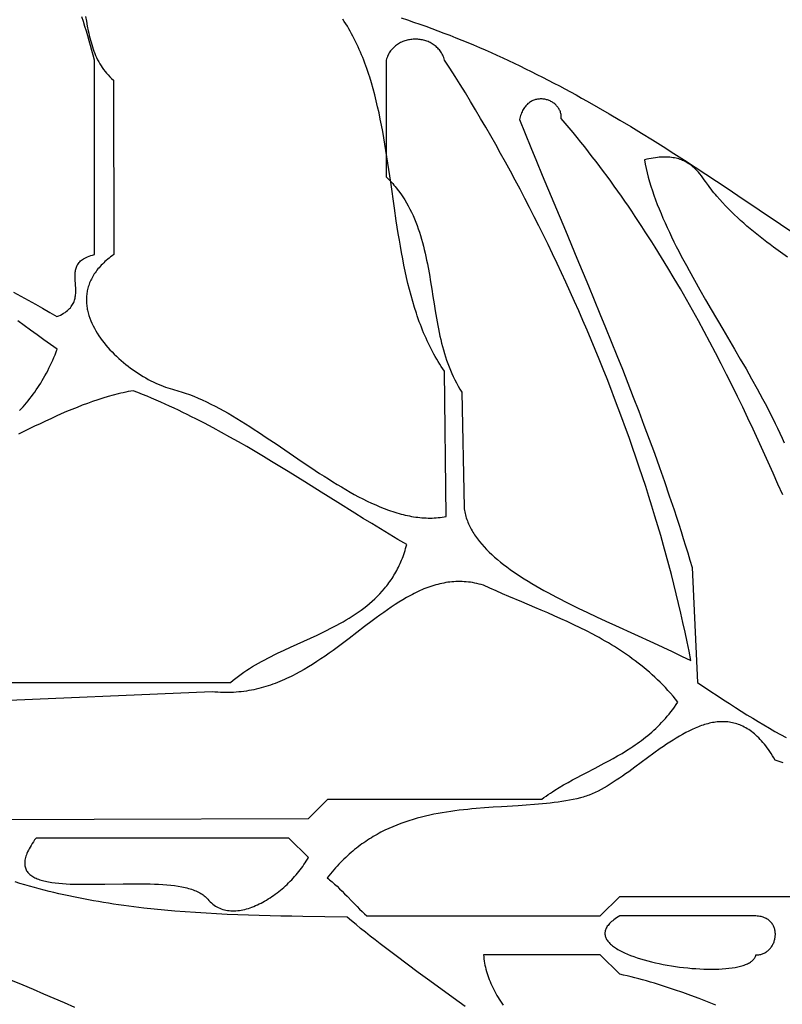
# Model space of a CAD drawing. Extents: x 0 to 600, y 0 to 588.
# Tile 16 of 55: x 210 to 249, y 158 to 209. Entities that reach past the tile are written whole.
import ezdxf

# ---------------------------------------------------------------- set-up
doc = ezdxf.new("R2010")
doc.units = 0

msp = doc.modelspace()

# ---------------------------------------------------------------- linework, layer by layer
for points in [[(209.351, 194.573), (209.724, 194.366), (210.097, 194.157), (210.468, 193.947), (210.839, 193.736), (211.209, 193.524), (211.577, 193.31), (211.672, 193.351), (211.76, 193.392), (211.843, 193.436), (211.92, 193.48), (211.991, 193.526), (212.057, 193.572), (212.117, 193.62), (212.173, 193.669), (212.223, 193.719), (212.269, 193.77), (212.311, 193.822), (212.348, 193.875), (212.382, 193.928), (212.411, 193.983), (212.438, 194.038), (212.46, 194.093), (212.48, 194.15), (212.496, 194.206), (212.51, 194.264), (212.521, 194.321), (212.529, 194.379), (212.536, 194.438), (212.54, 194.497), (212.543, 194.556), (212.544, 194.674), (212.54, 194.793), (212.533, 194.911), (212.524, 195.029), (212.516, 195.146), (212.509, 195.262), (212.506, 195.376), (212.506, 195.432), (212.507, 195.487), (212.511, 195.542), (212.516, 195.596), (212.523, 195.649), (212.532, 195.702), (212.544, 195.754), (212.558, 195.804), (212.575, 195.854), (212.596, 195.903), (212.619, 195.951), (212.646, 195.997), (212.677, 196.042), (212.711, 196.086), (212.75, 196.129), (212.793, 196.171), (212.84, 196.211), (212.892, 196.249), (212.949, 196.287), (213.011, 196.322), (213.078, 196.356), (213.151, 196.388), (213.229, 196.419), (213.313, 196.448), (213.403, 196.475), (213.5, 196.5), (213.5, 206.5), (213.435, 206.75), (213.369, 206.999), (213.301, 207.247), (213.232, 207.495), (213.161, 207.742), (213.089, 207.988), (213.015, 208.234), (212.94, 208.479), (212.864, 208.723)], [(213.051, 208.74), (213.093, 208.494), (213.137, 208.249), (213.185, 208.006), (213.211, 207.886), (213.238, 207.766), (213.266, 207.647), (213.296, 207.529), (213.328, 207.412), (213.362, 207.296), (213.398, 207.181), (213.436, 207.067), (213.476, 206.955), (213.519, 206.843), (213.565, 206.734), (213.614, 206.625), (213.666, 206.519), (213.721, 206.414), (213.779, 206.311), (213.841, 206.209), (213.906, 206.11), (213.975, 206.013), (214.048, 205.917), (214.125, 205.824), (214.207, 205.733), (214.293, 205.644), (214.383, 205.558), (214.478, 205.474), (214.5, 196.5), (214.417, 196.441), (214.337, 196.381), (214.26, 196.32), (214.186, 196.26), (214.114, 196.199), (214.045, 196.137), (213.979, 196.075), (213.915, 196.013), (213.854, 195.95), (213.795, 195.888), (213.739, 195.824), (213.686, 195.761), (213.635, 195.697), (213.587, 195.633), (213.541, 195.568), (213.497, 195.503), (213.456, 195.438), (213.417, 195.373), (213.38, 195.308), (213.346, 195.242), (213.314, 195.176), (213.285, 195.11), (213.257, 195.044), (213.232, 194.978), (213.209, 194.911), (213.188, 194.844), (213.17, 194.778), (213.153, 194.711), (213.138, 194.644), (213.126, 194.576), (213.115, 194.509), (213.107, 194.442), (213.1, 194.375), (213.096, 194.307), (213.093, 194.24), (213.092, 194.172), (213.093, 194.105), (213.096, 194.037), (213.101, 193.97), (213.108, 193.903), (213.116, 193.835), (213.126, 193.768), (213.137, 193.701), (213.151, 193.634), (213.166, 193.567), (213.182, 193.5), (213.201, 193.433), (213.22, 193.366), (213.265, 193.234), (213.315, 193.101), (213.371, 192.97), (213.432, 192.839), (213.499, 192.71), (213.57, 192.582), (213.647, 192.454), (213.728, 192.328), (213.814, 192.204), (213.904, 192.081), (213.998, 191.959), (214.096, 191.839), (214.197, 191.721), (214.302, 191.605), (214.41, 191.491), (214.521, 191.379), (214.635, 191.269), (214.751, 191.161), (214.87, 191.056), (214.991, 190.953), (215.113, 190.853), (215.238, 190.756), (215.363, 190.661), (215.49, 190.569), (215.618, 190.481), (215.747, 190.395), (215.877, 190.312), (216.007, 190.233), (216.137, 190.157), (216.267, 190.085), (216.397, 190.016), (216.526, 189.951), (216.655, 189.89), (216.783, 189.832), (216.909, 189.779), (217.035, 189.73), (217.159, 189.684), (217.281, 189.644), (217.401, 189.607), (217.519, 189.575), (217.627, 189.547), (217.736, 189.517), (217.844, 189.485), (217.953, 189.451), (218.062, 189.415), (218.171, 189.378), (218.389, 189.299), (218.608, 189.214), (218.827, 189.122), (219.047, 189.025), (219.267, 188.923), (219.488, 188.815), (219.709, 188.702), (219.931, 188.585), (220.153, 188.463), (220.375, 188.338), (220.598, 188.208), (220.821, 188.075), (221.044, 187.939), (221.267, 187.8), (221.491, 187.658), (221.715, 187.514), (221.939, 187.367), (222.387, 187.069), (222.836, 186.766), (223.734, 186.153), (224.183, 185.847), (224.631, 185.546), (225.079, 185.25), (225.303, 185.105), (225.526, 184.962), (225.749, 184.822), (225.972, 184.685), (226.195, 184.551), (226.417, 184.42), (226.639, 184.293), (226.86, 184.171), (227.082, 184.052), (227.302, 183.938), (227.523, 183.828), (227.742, 183.724), (227.962, 183.625), (228.18, 183.532), (228.399, 183.445), (228.616, 183.363), (228.725, 183.325), (228.833, 183.289), (228.942, 183.254), (229.05, 183.221), (229.158, 183.19), (229.266, 183.16), (229.373, 183.132), (229.481, 183.106), (229.588, 183.082), (229.695, 183.06), (229.802, 183.04), (229.909, 183.022), (230.016, 183.006), (230.122, 182.992), (230.228, 182.98), (230.334, 182.971), (230.44, 182.963), (230.546, 182.958), (230.651, 182.955), (230.756, 182.954), (230.861, 182.955), (230.966, 182.959), (231.071, 182.966), (231.175, 182.974), (231.279, 182.985), (231.383, 182.999), (231.487, 183.015), (231.59, 183.034), (231.5, 190.5), (231.415, 190.623), (231.332, 190.747), (231.252, 190.872), (231.173, 190.999), (231.096, 191.127), (231.021, 191.257), (230.948, 191.387), (230.876, 191.52), (230.807, 191.653), (230.739, 191.787), (230.673, 191.923), (230.608, 192.06), (230.546, 192.198), (230.484, 192.338), (230.425, 192.478), (230.367, 192.619), (230.31, 192.762), (230.255, 192.906), (230.201, 193.05), (230.149, 193.196), (230.098, 193.342), (230.049, 193.49), (229.953, 193.787), (229.863, 194.089), (229.778, 194.393), (229.697, 194.701), (229.62, 195.011), (229.547, 195.324), (229.477, 195.64), (229.411, 195.958), (229.348, 196.278), (229.288, 196.6), (229.23, 196.924), (229.175, 197.249), (229.121, 197.576), (229.07, 197.904), (229.02, 198.233), (228.923, 198.893), (228.734, 200.215), (228.639, 200.875), (228.539, 201.532), (228.487, 201.859), (228.434, 202.184), (228.378, 202.508), (228.32, 202.83), (228.26, 203.15), (228.196, 203.468), (228.13, 203.784), (228.06, 204.097), (227.987, 204.408), (227.909, 204.715), (227.828, 205.02), (227.742, 205.321), (227.651, 205.619), (227.604, 205.766), (227.555, 205.913), (227.506, 206.059), (227.454, 206.203), (227.402, 206.347), (227.348, 206.49), (227.293, 206.631), (227.236, 206.771), (227.177, 206.911), (227.117, 207.049), (227.056, 207.186), (226.993, 207.322), (226.928, 207.456), (226.861, 207.59), (226.793, 207.722), (226.723, 207.853), (226.651, 207.982), (226.578, 208.111), (226.502, 208.238), (226.425, 208.363), (226.346, 208.487), (226.265, 208.61)], [(229.272, 208.664), (229.59, 208.56), (229.906, 208.454), (230.221, 208.346), (230.534, 208.235), (230.846, 208.122), (231.157, 208.008), (231.466, 207.891), (231.774, 207.772), (232.08, 207.651), (232.386, 207.528), (232.69, 207.404), (232.992, 207.277), (233.294, 207.149), (233.594, 207.018), (233.893, 206.886), (234.191, 206.752), (234.488, 206.616), (234.784, 206.479), (235.078, 206.34), (235.372, 206.199), (235.665, 206.056), (235.957, 205.912), (236.247, 205.766), (236.537, 205.619), (236.826, 205.471), (237.114, 205.32), (237.401, 205.169), (237.688, 205.016), (237.973, 204.861), (238.258, 204.705), (238.542, 204.548), (238.825, 204.389), (239.39, 204.069), (239.952, 203.743), (240.512, 203.412), (241.069, 203.078), (241.625, 202.739), (242.179, 202.396), (242.731, 202.049), (243.282, 201.699), (243.832, 201.346), (244.381, 200.99), (244.929, 200.631), (245.477, 200.27), (246.025, 199.907), (246.572, 199.541), (247.668, 198.805), (248.766, 198.064), (249.868, 197.32)], [(248.878, 184.139), (248.631, 184.704), (248.382, 185.269), (248.129, 185.834), (247.874, 186.399), (247.616, 186.963), (247.355, 187.526), (247.09, 188.088), (246.823, 188.65), (246.551, 189.211), (246.276, 189.77), (245.998, 190.328), (245.715, 190.885), (245.429, 191.44), (245.138, 191.994), (244.844, 192.546), (244.545, 193.096), (244.242, 193.644), (243.934, 194.19), (243.622, 194.733), (243.305, 195.274), (242.983, 195.813), (242.657, 196.349), (242.325, 196.882), (242.157, 197.147), (241.988, 197.412), (241.817, 197.676), (241.646, 197.939), (241.472, 198.201), (241.298, 198.463), (241.122, 198.724), (240.945, 198.984), (240.766, 199.243), (240.586, 199.501), (240.404, 199.758), (240.221, 200.014), (240.037, 200.27), (239.851, 200.524), (239.664, 200.778), (239.475, 201.031), (239.284, 201.282), (239.092, 201.533), (238.899, 201.782), (238.704, 202.031), (238.507, 202.279), (238.309, 202.525), (238.109, 202.77), (237.908, 203.015), (237.705, 203.258), (237.5, 203.5), (237.5, 203.5), (237.501, 203.551), (237.499, 203.602), (237.494, 203.651), (237.487, 203.7), (237.478, 203.747), (237.465, 203.793), (237.451, 203.838), (237.434, 203.882), (237.415, 203.925), (237.394, 203.966), (237.371, 204.007), (237.346, 204.045), (237.319, 204.083), (237.291, 204.119), (237.26, 204.154), (237.228, 204.187), (237.195, 204.219), (237.16, 204.249), (237.123, 204.278), (237.085, 204.305), (237.046, 204.33), (237.006, 204.354), (236.965, 204.376), (236.923, 204.397), (236.88, 204.416), (236.836, 204.433), (236.791, 204.448), (236.746, 204.461), (236.7, 204.473), (236.654, 204.482), (236.607, 204.49), (236.56, 204.495), (236.513, 204.499), (236.465, 204.501), (236.417, 204.5), (236.37, 204.498), (236.322, 204.493), (236.275, 204.486), (236.227, 204.477), (236.18, 204.466), (236.134, 204.453), (236.088, 204.437), (236.042, 204.419), (235.997, 204.398), (235.953, 204.375), (235.91, 204.35), (235.867, 204.322), (235.826, 204.292), (235.785, 204.259), (235.746, 204.224), (235.707, 204.186), (235.67, 204.145), (235.635, 204.102), (235.601, 204.056), (235.568, 204.007), (235.537, 203.956), (235.507, 203.902), (235.48, 203.845), (235.454, 203.785), (235.43, 203.722), (235.408, 203.657), (235.388, 203.588), (235.371, 203.517), (235.355, 203.442), (235.644, 202.725), (235.935, 202.01), (236.228, 201.295), (236.522, 200.581), (237.114, 199.155), (237.709, 197.731), (238.303, 196.308), (238.896, 194.885), (239.191, 194.173), (239.484, 193.46), (239.776, 192.747), (240.066, 192.034), (240.354, 191.319), (240.639, 190.604), (240.922, 189.887), (241.201, 189.169), (241.478, 188.45), (241.75, 187.73), (242.019, 187.008), (242.284, 186.284), (242.544, 185.558), (242.8, 184.831), (243.05, 184.101), (243.296, 183.369), (243.416, 183.002), (243.535, 182.635), (243.653, 182.267), (243.769, 181.898), (243.884, 181.529), (243.997, 181.159), (244.109, 180.789), (244.219, 180.417), (244.5, 174.5), (245.184, 174.041), (245.512, 173.824), (245.831, 173.614), (246.143, 173.412), (246.449, 173.216), (246.749, 173.026), (247.044, 172.841), (247.336, 172.662), (247.624, 172.487), (247.911, 172.316), (248.197, 172.149), (248.483, 171.985), (248.77, 171.824), (249.059, 171.664)], [(249.12, 196.372), (248.763, 196.625), (248.41, 196.881), (248.234, 197.011), (248.06, 197.143), (247.887, 197.276), (247.714, 197.41), (247.544, 197.546), (247.375, 197.683), (247.207, 197.823), (247.041, 197.964), (246.877, 198.107), (246.715, 198.252), (246.555, 198.4), (246.397, 198.549), (246.241, 198.701), (246.088, 198.856), (245.937, 199.013), (245.789, 199.172), (245.643, 199.335), (245.5, 199.5), (245.5, 199.5), (245.421, 199.584), (245.345, 199.672), (245.272, 199.764), (245.2, 199.858), (245.129, 199.954), (245.059, 200.052), (244.918, 200.251), (244.847, 200.35), (244.775, 200.449), (244.7, 200.547), (244.623, 200.643), (244.543, 200.737), (244.46, 200.828), (244.373, 200.916), (244.327, 200.958), (244.281, 201), (244.233, 201.04), (244.184, 201.079), (244.133, 201.117), (244.081, 201.154), (244.028, 201.189), (243.973, 201.223), (243.916, 201.255), (243.858, 201.286), (243.797, 201.315), (243.735, 201.343), (243.671, 201.368), (243.605, 201.392), (243.537, 201.414), (243.467, 201.434), (243.395, 201.451), (243.32, 201.467), (243.243, 201.48), (243.164, 201.492), (243.082, 201.5), (242.998, 201.507), (242.912, 201.511), (242.822, 201.512), (242.73, 201.511), (242.635, 201.507), (242.538, 201.501), (242.437, 201.491), (242.334, 201.479), (242.227, 201.464), (242.118, 201.445), (242.005, 201.424), (241.889, 201.399), (241.77, 201.372), (241.812, 201.149), (241.859, 200.925), (241.913, 200.699), (241.972, 200.472), (242.036, 200.243), (242.106, 200.013), (242.181, 199.782), (242.26, 199.55), (242.345, 199.316), (242.433, 199.081), (242.527, 198.845), (242.624, 198.608), (242.726, 198.369), (242.831, 198.13), (242.94, 197.889), (243.053, 197.647), (243.169, 197.405), (243.288, 197.162), (243.411, 196.917), (243.536, 196.672), (243.664, 196.426), (243.795, 196.179), (243.928, 195.932), (244.064, 195.683), (244.341, 195.185), (244.625, 194.684), (244.914, 194.18), (245.209, 193.675), (245.805, 192.66), (246.404, 191.641), (246.701, 191.131), (246.994, 190.62), (247.283, 190.11), (247.566, 189.6), (247.704, 189.345), (247.841, 189.091), (247.976, 188.836), (248.108, 188.582), (248.238, 188.328), (248.365, 188.075), (248.489, 187.822), (248.61, 187.569), (248.728, 187.317), (248.843, 187.066), (248.955, 186.814)], [(209.657, 188.479), (209.748, 188.578), (209.838, 188.678), (209.926, 188.78), (210.014, 188.883), (210.1, 188.988), (210.185, 189.095), (210.269, 189.204), (210.351, 189.315), (210.432, 189.427), (210.512, 189.542), (210.591, 189.658), (210.668, 189.776), (210.744, 189.896), (210.818, 190.018), (210.891, 190.142), (210.962, 190.267), (211.033, 190.395), (211.101, 190.525), (211.168, 190.657), (211.234, 190.791), (211.298, 190.927), (211.361, 191.065), (211.422, 191.206), (211.482, 191.348), (211.54, 191.493), (211.596, 191.639), (211.247, 191.881), (210.903, 192.124), (210.562, 192.367), (210.225, 192.609), (209.559, 193.091)], [(207.5, 174.5), (220.5, 174.5), (220.631, 174.612), (220.764, 174.722), (220.902, 174.828), (221.042, 174.931), (221.185, 175.032), (221.331, 175.13), (221.48, 175.225), (221.631, 175.319), (221.784, 175.41), (221.94, 175.499), (222.098, 175.586), (222.258, 175.672), (222.419, 175.756), (222.582, 175.839), (222.747, 175.92), (222.913, 176.001), (223.248, 176.159), (223.587, 176.315), (224.27, 176.625), (224.613, 176.781), (224.954, 176.939), (225.293, 177.101), (225.461, 177.184), (225.628, 177.268), (225.794, 177.353), (225.959, 177.441), (226.122, 177.53), (226.283, 177.621), (226.443, 177.714), (226.601, 177.809), (226.757, 177.907), (226.91, 178.008), (227.062, 178.111), (227.21, 178.217), (227.357, 178.326), (227.5, 178.439), (227.64, 178.555), (227.778, 178.674), (227.912, 178.797), (228.042, 178.923), (228.17, 179.054), (228.293, 179.189), (228.413, 179.328), (228.471, 179.399), (228.528, 179.471), (228.585, 179.544), (228.64, 179.619), (228.694, 179.695), (228.747, 179.771), (228.799, 179.85), (228.85, 179.929), (228.9, 180.01), (228.948, 180.092), (228.996, 180.175), (229.042, 180.259), (229.087, 180.345), (229.131, 180.432), (229.173, 180.521), (229.214, 180.611), (229.254, 180.702), (229.293, 180.795), (229.33, 180.889), (229.366, 180.985), (229.401, 181.082), (229.434, 181.181), (229.466, 181.281), (229.496, 181.382), (229.525, 181.486), (229.553, 181.591), (229.098, 181.858), (228.648, 182.127), (228.202, 182.396), (227.759, 182.666), (227.319, 182.937), (226.883, 183.207), (226.018, 183.748), (225.161, 184.287), (224.309, 184.821), (223.459, 185.349), (223.035, 185.61), (222.61, 185.868), (222.185, 186.125), (221.758, 186.378), (221.331, 186.629), (220.901, 186.876), (220.47, 187.119), (220.036, 187.359), (219.6, 187.595), (219.161, 187.827), (218.718, 188.054), (218.496, 188.166), (218.272, 188.277), (218.047, 188.386), (217.822, 188.495), (217.595, 188.601), (217.367, 188.707), (217.138, 188.811), (216.908, 188.914), (216.677, 189.015), (216.444, 189.115), (216.21, 189.214), (215.975, 189.311), (215.738, 189.406), (215.5, 189.5), (215.5, 189.5), (215.371, 189.477), (215.242, 189.453), (215.113, 189.427), (214.983, 189.399), (214.854, 189.37), (214.724, 189.339), (214.463, 189.272), (214.201, 189.199), (213.939, 189.12), (213.675, 189.035), (213.411, 188.945), (213.145, 188.85), (212.879, 188.75), (212.611, 188.646), (212.343, 188.537), (212.073, 188.424), (211.802, 188.307), (211.53, 188.186), (211.257, 188.062), (210.983, 187.935), (210.708, 187.805), (210.431, 187.673), (210.154, 187.538), (209.595, 187.262)], [(202.452, 167.444), (224.5, 167.5), (225.5, 168.5), (236.5, 168.5), (236.609, 168.58), (236.718, 168.659), (236.828, 168.736), (236.939, 168.811), (237.051, 168.885), (237.163, 168.957), (237.388, 169.098), (237.616, 169.233), (237.845, 169.364), (238.075, 169.492), (238.307, 169.617), (238.539, 169.74), (238.772, 169.862), (239.239, 170.102), (239.704, 170.345), (239.936, 170.469), (240.167, 170.595), (240.396, 170.724), (240.624, 170.857), (240.849, 170.995), (241.073, 171.138), (241.184, 171.211), (241.294, 171.286), (241.404, 171.363), (241.513, 171.441), (241.621, 171.522), (241.729, 171.604), (241.835, 171.688), (241.941, 171.774), (242.046, 171.862), (242.15, 171.952), (242.253, 172.045), (242.355, 172.14), (242.456, 172.237), (242.557, 172.337), (242.656, 172.44), (242.753, 172.545), (242.85, 172.653), (242.946, 172.764), (243.04, 172.878), (243.133, 172.995), (243.225, 173.115), (243.316, 173.238), (243.405, 173.364), (243.493, 173.494), (243.368, 173.649), (243.241, 173.8), (243.113, 173.948), (242.982, 174.093), (242.85, 174.235), (242.717, 174.374), (242.581, 174.51), (242.445, 174.643), (242.306, 174.773), (242.166, 174.901), (242.025, 175.026), (241.882, 175.148), (241.738, 175.268), (241.593, 175.386), (241.446, 175.501), (241.298, 175.613), (241.149, 175.724), (240.999, 175.832), (240.847, 175.938), (240.695, 176.042), (240.541, 176.144), (240.386, 176.244), (240.231, 176.342), (240.074, 176.438), (239.917, 176.532), (239.758, 176.625), (239.599, 176.716), (239.439, 176.806), (239.279, 176.894), (239.117, 176.98), (238.793, 177.149), (238.466, 177.313), (238.137, 177.472), (237.806, 177.627), (237.474, 177.779), (237.141, 177.927), (236.807, 178.073), (236.473, 178.217), (236.139, 178.359), (235.472, 178.641), (234.808, 178.922), (234.478, 179.064), (234.15, 179.207), (233.824, 179.352), (233.5, 179.5), (233.5, 179.5), (233.387, 179.533), (233.276, 179.563), (233.164, 179.589), (233.054, 179.613), (232.943, 179.633), (232.834, 179.65), (232.725, 179.664), (232.616, 179.675), (232.508, 179.683), (232.401, 179.688), (232.294, 179.691), (232.188, 179.691), (232.082, 179.688), (231.976, 179.682), (231.871, 179.673), (231.766, 179.662), (231.662, 179.649), (231.558, 179.633), (231.455, 179.614), (231.352, 179.594), (231.249, 179.57), (231.147, 179.545), (231.045, 179.517), (230.943, 179.487), (230.842, 179.455), (230.741, 179.421), (230.64, 179.385), (230.54, 179.347), (230.439, 179.307), (230.339, 179.265), (230.24, 179.221), (230.14, 179.176), (230.041, 179.128), (229.942, 179.079), (229.843, 179.029), (229.744, 178.976), (229.547, 178.867), (229.35, 178.752), (229.154, 178.632), (228.958, 178.507), (228.762, 178.377), (228.566, 178.243), (228.371, 178.105), (228.175, 177.964), (227.978, 177.82), (227.782, 177.673), (227.387, 177.374), (226.99, 177.069), (226.589, 176.761), (226.183, 176.454), (225.979, 176.302), (225.773, 176.152), (225.565, 176.003), (225.356, 175.856), (225.145, 175.712), (224.932, 175.571), (224.717, 175.433), (224.5, 175.299), (224.281, 175.169), (224.059, 175.043), (223.835, 174.923), (223.722, 174.865), (223.609, 174.808), (223.495, 174.753), (223.38, 174.699), (223.264, 174.647), (223.148, 174.596), (223.031, 174.547), (222.914, 174.499), (222.795, 174.454), (222.676, 174.41), (222.556, 174.368), (222.435, 174.328), (222.314, 174.289), (222.192, 174.253), (222.069, 174.219), (221.945, 174.187), (221.82, 174.157), (221.694, 174.129), (221.568, 174.104), (221.44, 174.08), (221.312, 174.059), (221.183, 174.041), (221.053, 174.025), (220.922, 174.011), (220.79, 174), (220.657, 173.992), (220.523, 173.986), (220.388, 173.982), (220.252, 173.982), (220.115, 173.984), (219.977, 173.99), (219.838, 173.998), (219.698, 174.009), (219.557, 174.022), (207.5, 173.5)], [(248.896, 170.37), (248.698, 170.436), (248.5, 170.5), (248.5, 170.5), (248.431, 170.618), (248.361, 170.731), (248.291, 170.841), (248.221, 170.946), (248.151, 171.047), (248.08, 171.145), (248.008, 171.238), (247.937, 171.328), (247.865, 171.414), (247.793, 171.497), (247.72, 171.575), (247.648, 171.65), (247.575, 171.722), (247.501, 171.789), (247.428, 171.854), (247.354, 171.915), (247.279, 171.972), (247.205, 172.026), (247.13, 172.077), (247.055, 172.125), (246.98, 172.169), (246.904, 172.211), (246.828, 172.249), (246.752, 172.284), (246.676, 172.316), (246.6, 172.345), (246.523, 172.371), (246.446, 172.395), (246.369, 172.415), (246.291, 172.433), (246.214, 172.448), (246.136, 172.461), (246.058, 172.471), (245.98, 172.478), (245.901, 172.482), (245.823, 172.485), (245.744, 172.485), (245.665, 172.482), (245.586, 172.477), (245.507, 172.47), (245.428, 172.46), (245.348, 172.449), (245.268, 172.435), (245.188, 172.419), (245.109, 172.401), (245.028, 172.381), (244.948, 172.36), (244.868, 172.336), (244.787, 172.31), (244.707, 172.283), (244.626, 172.254), (244.545, 172.223), (244.383, 172.157), (244.221, 172.084), (244.059, 172.005), (243.896, 171.921), (243.733, 171.832), (243.569, 171.738), (243.406, 171.64), (243.242, 171.538), (243.079, 171.432), (242.915, 171.323), (242.752, 171.212), (242.588, 171.098), (242.261, 170.865), (241.935, 170.626), (241.61, 170.386), (241.286, 170.148), (240.964, 169.913), (240.803, 169.799), (240.644, 169.687), (240.484, 169.577), (240.326, 169.471), (240.168, 169.367), (240.01, 169.268), (239.854, 169.173), (239.698, 169.082), (239.543, 168.997), (239.388, 168.916), (239.235, 168.842), (239.083, 168.774), (238.931, 168.712), (238.856, 168.683), (238.781, 168.657), (238.706, 168.632), (238.631, 168.609), (238.557, 168.588), (238.483, 168.569), (238.297, 168.525), (238.108, 168.485), (237.917, 168.448), (237.724, 168.414), (237.529, 168.383), (237.333, 168.354), (237.134, 168.328), (236.934, 168.303), (236.732, 168.281), (236.528, 168.261), (236.323, 168.242), (236.116, 168.224), (235.7, 168.193), (235.278, 168.165), (234.423, 168.112), (233.992, 168.085), (233.558, 168.054), (233.123, 168.019), (232.905, 168), (232.687, 167.978), (232.469, 167.955), (232.251, 167.93), (232.033, 167.902), (231.816, 167.872), (231.599, 167.84), (231.382, 167.804), (231.165, 167.766), (230.95, 167.724), (230.734, 167.679), (230.52, 167.63), (230.306, 167.577), (230.093, 167.52), (229.882, 167.459), (229.671, 167.394), (229.461, 167.324), (229.253, 167.25), (229.046, 167.17), (228.84, 167.085), (228.636, 166.995), (228.433, 166.899), (228.332, 166.849), (228.232, 166.798), (228.132, 166.745), (228.032, 166.69), (227.933, 166.634), (227.835, 166.576), (227.737, 166.517), (227.639, 166.456), (227.542, 166.394), (227.445, 166.33), (227.349, 166.264), (227.253, 166.197), (227.158, 166.128), (227.064, 166.057), (226.97, 165.984), (226.876, 165.909), (226.783, 165.833), (226.691, 165.755), (226.599, 165.675), (226.508, 165.593), (226.418, 165.509), (226.328, 165.423), (226.238, 165.335), (226.15, 165.246), (226.062, 165.154), (225.975, 165.06), (225.888, 164.964), (225.802, 164.866), (225.717, 164.766), (225.632, 164.664), (225.548, 164.559), (225.465, 164.453), (225.528, 164.405), (225.591, 164.356), (225.718, 164.251), (225.847, 164.139), (225.975, 164.02), (226.104, 163.897), (226.234, 163.769), (226.363, 163.639), (226.493, 163.506), (226.75, 163.239), (227.005, 162.977), (227.131, 162.85), (227.256, 162.728), (227.379, 162.611), (227.5, 162.5), (239.5, 162.5), (240.5, 163.5), (250.5, 163.5)], [(232.558, 157.835), (231.947, 158.283), (230.74, 159.164), (230.149, 159.596), (229.57, 160.021), (229.006, 160.441), (228.73, 160.649), (228.459, 160.855), (228.193, 161.059), (227.933, 161.262), (227.677, 161.463), (227.428, 161.662), (227.186, 161.859), (226.95, 162.055), (226.721, 162.249), (226.499, 162.442), (225.35, 162.455), (224.213, 162.471), (223.649, 162.481), (223.088, 162.492), (222.53, 162.505), (221.975, 162.52), (221.423, 162.537), (220.873, 162.557), (220.327, 162.58), (219.783, 162.606), (219.242, 162.636), (218.703, 162.669), (218.167, 162.707), (217.634, 162.749), (217.104, 162.796), (216.575, 162.847), (216.05, 162.904), (215.526, 162.966), (215.266, 162.999), (215.006, 163.034), (214.746, 163.071), (214.487, 163.108), (214.229, 163.148), (213.971, 163.189), (213.713, 163.232), (213.457, 163.276), (213.201, 163.322), (212.945, 163.37), (212.69, 163.42), (212.435, 163.472), (212.181, 163.525), (211.928, 163.581), (211.675, 163.638), (211.423, 163.698), (211.171, 163.759), (210.919, 163.822), (210.668, 163.888), (210.418, 163.956), (210.168, 164.026), (209.919, 164.098), (209.67, 164.172), (209.421, 164.248)], [(245.44, 157.911), (245.013, 158.08), (244.587, 158.245), (244.163, 158.404), (243.741, 158.557), (243.322, 158.704), (242.905, 158.844), (242.699, 158.911), (242.493, 158.976), (242.288, 159.039), (242.084, 159.1), (241.882, 159.159), (241.68, 159.215), (241.48, 159.269), (241.281, 159.321), (241.084, 159.369), (240.888, 159.416), (240.693, 159.459), (240.5, 159.5), (240.5, 159.5), (239.5, 160.5), (233.5, 160.5), (233.51, 160.392), (233.523, 160.285), (233.538, 160.178), (233.556, 160.072), (233.577, 159.966), (233.601, 159.86), (233.627, 159.755), (233.656, 159.649), (233.687, 159.545), (233.721, 159.44), (233.758, 159.336), (233.796, 159.232), (233.838, 159.128), (233.881, 159.025), (233.927, 158.922), (233.975, 158.819), (234.026, 158.717), (234.079, 158.615), (234.134, 158.513), (234.191, 158.412), (234.25, 158.31), (234.311, 158.21), (234.375, 158.109), (234.44, 158.008), (234.508, 157.908)], [(208.765, 159.392), (209.829, 158.948), (210.36, 158.725), (210.89, 158.499), (211.419, 158.272), (211.947, 158.043), (212.474, 157.811)]]:
    msp.add_lwpolyline(points)
for points in [[(231.5, 206.5), (231.48, 206.566), (231.457, 206.63), (231.431, 206.692), (231.404, 206.752), (231.374, 206.809), (231.341, 206.865), (231.307, 206.918), (231.271, 206.97), (231.233, 207.019), (231.192, 207.066), (231.15, 207.111), (231.107, 207.154), (231.062, 207.195), (231.015, 207.234), (230.966, 207.27), (230.917, 207.305), (230.866, 207.337), (230.814, 207.368), (230.76, 207.396), (230.706, 207.422), (230.65, 207.446), (230.594, 207.468), (230.537, 207.488), (230.479, 207.506), (230.421, 207.522), (230.362, 207.535), (230.302, 207.547), (230.242, 207.556), (230.182, 207.564), (230.121, 207.569), (230.061, 207.572), (230, 207.573), (229.939, 207.572), (229.879, 207.569), (229.818, 207.564), (229.758, 207.556), (229.698, 207.547), (229.638, 207.535), (229.579, 207.522), (229.521, 207.506), (229.463, 207.488), (229.406, 207.468), (229.35, 207.446), (229.294, 207.422), (229.24, 207.396), (229.186, 207.368), (229.134, 207.337), (229.083, 207.305), (229.034, 207.27), (228.985, 207.234), (228.938, 207.195), (228.893, 207.154), (228.85, 207.111), (228.808, 207.066), (228.767, 207.019), (228.729, 206.97), (228.693, 206.918), (228.659, 206.865), (228.626, 206.809), (228.596, 206.752), (228.569, 206.692), (228.543, 206.63), (228.52, 206.566), (228.5, 206.5), (228.5, 200.5), (228.57, 200.431), (228.639, 200.361), (228.706, 200.291), (228.772, 200.22), (228.836, 200.148), (228.899, 200.076), (228.96, 200.003), (229.02, 199.929), (229.135, 199.78), (229.246, 199.628), (229.35, 199.474), (229.45, 199.318), (229.545, 199.16), (229.635, 198.999), (229.721, 198.837), (229.802, 198.672), (229.879, 198.506), (229.952, 198.338), (230.021, 198.168), (230.086, 197.996), (230.148, 197.823), (230.207, 197.649), (230.262, 197.473), (230.315, 197.296), (230.365, 197.117), (230.412, 196.938), (230.457, 196.757), (230.499, 196.576), (230.539, 196.393), (230.578, 196.21), (230.615, 196.026), (230.65, 195.841), (230.717, 195.47), (230.779, 195.097), (230.839, 194.723), (230.898, 194.349), (230.957, 193.975), (231.017, 193.602), (231.081, 193.23), (231.149, 192.861), (231.185, 192.677), (231.223, 192.494), (231.263, 192.312), (231.304, 192.131), (231.348, 191.951), (231.394, 191.772), (231.443, 191.594), (231.494, 191.417), (231.548, 191.242), (231.606, 191.068), (231.666, 190.896), (231.73, 190.725), (231.798, 190.556), (231.869, 190.389), (231.944, 190.223), (232.024, 190.06), (232.107, 189.898), (232.196, 189.739), (232.288, 189.581), (232.386, 189.426), (232.5, 183.5), (232.511, 183.422), (232.523, 183.344), (232.538, 183.267), (232.555, 183.19), (232.574, 183.114), (232.595, 183.038), (232.618, 182.962), (232.643, 182.887), (232.67, 182.813), (232.698, 182.739), (232.729, 182.665), (232.762, 182.592), (232.797, 182.519), (232.833, 182.446), (232.872, 182.374), (232.912, 182.302), (232.954, 182.231), (232.998, 182.16), (233.043, 182.09), (233.09, 182.02), (233.139, 181.95), (233.19, 181.881), (233.243, 181.812), (233.297, 181.743), (233.41, 181.607), (233.53, 181.472), (233.656, 181.338), (233.788, 181.206), (233.926, 181.075), (234.069, 180.946), (234.219, 180.817), (234.374, 180.69), (234.534, 180.564), (234.699, 180.438), (234.87, 180.314), (235.045, 180.191), (235.225, 180.069), (235.409, 179.948), (235.598, 179.827), (235.791, 179.708), (235.988, 179.589), (236.189, 179.471), (236.393, 179.354), (236.601, 179.237), (236.813, 179.121), (237.027, 179.006), (237.245, 178.891), (237.465, 178.776), (237.689, 178.663), (237.915, 178.549), (238.373, 178.324), (238.84, 178.099), (239.314, 177.876), (239.794, 177.653), (240.278, 177.431), (241.255, 176.985), (242.234, 176.538), (242.721, 176.312), (243.205, 176.085), (243.684, 175.857), (244.157, 175.625), (244.063, 176.111), (243.964, 176.598), (243.861, 177.086), (243.753, 177.577), (243.642, 178.069), (243.526, 178.563), (243.407, 179.058), (243.283, 179.554), (243.155, 180.052), (243.024, 180.55), (242.889, 181.05), (242.749, 181.551), (242.607, 182.052), (242.46, 182.555), (242.31, 183.057), (242.156, 183.561), (241.998, 184.065), (241.837, 184.569), (241.673, 185.074), (241.505, 185.578), (241.334, 186.083), (241.16, 186.588), (240.982, 187.093), (240.801, 187.597), (240.617, 188.101), (240.43, 188.605), (240.239, 189.108), (240.046, 189.611), (239.85, 190.113), (239.651, 190.614), (239.449, 191.114), (239.244, 191.613), (239.036, 192.111), (238.826, 192.609), (238.613, 193.104), (238.397, 193.599), (238.179, 194.092), (237.959, 194.583), (237.736, 195.073), (237.51, 195.561), (237.282, 196.047), (237.052, 196.531), (236.819, 197.013), (236.585, 197.493), (236.348, 197.971), (236.109, 198.447), (235.868, 198.92), (235.624, 199.39), (235.379, 199.858), (235.132, 200.324), (234.883, 200.786), (234.633, 201.246), (234.38, 201.702), (234.126, 202.156), (233.87, 202.606), (233.613, 203.053), (233.354, 203.497), (233.093, 203.937), (232.831, 204.374), (232.567, 204.807), (232.302, 205.236), (232.036, 205.661), (231.769, 206.083), (231.5, 206.5)], [(224.5, 165.5), (223.5, 166.5), (210.5, 166.5), (210.43, 166.403), (210.364, 166.308), (210.303, 166.216), (210.247, 166.126), (210.196, 166.039), (210.149, 165.955), (210.107, 165.872), (210.069, 165.793), (210.035, 165.716), (210.006, 165.641), (209.981, 165.568), (209.961, 165.498), (209.944, 165.43), (209.932, 165.365), (209.923, 165.301), (209.919, 165.24), (209.918, 165.18), (209.921, 165.123), (209.928, 165.068), (209.939, 165.015), (209.953, 164.964), (209.971, 164.915), (209.992, 164.867), (210.017, 164.822), (210.045, 164.778), (210.077, 164.737), (210.112, 164.697), (210.15, 164.658), (210.191, 164.622), (210.235, 164.587), (210.282, 164.553), (210.332, 164.522), (210.385, 164.491), (210.441, 164.463), (210.5, 164.435), (210.561, 164.409), (210.625, 164.385), (210.691, 164.362), (210.76, 164.34), (210.832, 164.32), (210.906, 164.301), (210.982, 164.283), (211.06, 164.266), (211.141, 164.25), (211.308, 164.222), (211.484, 164.198), (211.667, 164.178), (211.857, 164.162), (212.054, 164.149), (212.257, 164.139), (212.465, 164.132), (212.678, 164.127), (212.896, 164.124), (213.117, 164.123), (213.571, 164.126), (214.034, 164.133), (214.975, 164.149), (215.445, 164.154), (215.677, 164.154), (215.908, 164.154), (216.136, 164.151), (216.362, 164.146), (216.583, 164.138), (216.801, 164.128), (217.014, 164.115), (217.222, 164.099), (217.425, 164.079), (217.622, 164.055), (217.812, 164.027), (217.995, 163.994), (218.084, 163.976), (218.17, 163.957), (218.255, 163.936), (218.338, 163.914), (218.418, 163.891), (218.497, 163.867), (218.573, 163.841), (218.647, 163.813), (218.718, 163.785), (218.787, 163.754), (218.854, 163.722), (218.918, 163.689), (218.979, 163.654), (219.038, 163.617), (219.093, 163.579), (219.146, 163.539), (219.197, 163.497), (219.244, 163.453), (219.288, 163.408), (219.329, 163.36), (219.39, 163.29), (219.453, 163.224), (219.517, 163.163), (219.584, 163.106), (219.653, 163.054), (219.724, 163.007), (219.796, 162.964), (219.871, 162.925), (219.947, 162.891), (220.024, 162.86), (220.103, 162.834), (220.183, 162.812), (220.265, 162.794), (220.348, 162.78), (220.432, 162.769), (220.517, 162.763), (220.603, 162.76), (220.69, 162.761), (220.779, 162.765), (220.868, 162.773), (220.957, 162.784), (221.048, 162.798), (221.139, 162.816), (221.23, 162.837), (221.323, 162.861), (221.415, 162.888), (221.508, 162.919), (221.601, 162.952), (221.694, 162.988), (221.787, 163.026), (221.881, 163.068), (221.974, 163.112), (222.067, 163.159), (222.16, 163.208), (222.253, 163.259), (222.345, 163.313), (222.437, 163.37), (222.529, 163.428), (222.62, 163.489), (222.71, 163.552), (222.799, 163.616), (222.888, 163.683), (222.976, 163.752), (223.063, 163.822), (223.15, 163.894), (223.235, 163.968), (223.318, 164.043), (223.401, 164.12), (223.483, 164.199), (223.563, 164.278), (223.641, 164.359), (223.718, 164.442), (223.794, 164.525), (223.868, 164.61), (223.94, 164.695), (224.01, 164.782), (224.079, 164.869), (224.145, 164.957), (224.21, 165.046), (224.272, 165.136), (224.333, 165.226), (224.391, 165.317), (224.447, 165.408), (224.5, 165.5)], [(247.5, 160.5), (247.552, 160.498), (247.602, 160.5), (247.652, 160.504), (247.701, 160.51), (247.748, 160.52), (247.794, 160.532), (247.839, 160.546), (247.883, 160.563), (247.926, 160.582), (247.967, 160.603), (248.007, 160.627), (248.046, 160.652), (248.083, 160.679), (248.119, 160.708), (248.154, 160.739), (248.187, 160.772), (248.219, 160.806), (248.249, 160.841), (248.277, 160.878), (248.304, 160.916), (248.33, 160.955), (248.353, 160.996), (248.375, 161.037), (248.396, 161.08), (248.415, 161.123), (248.432, 161.167), (248.447, 161.211), (248.46, 161.256), (248.472, 161.302), (248.482, 161.348), (248.489, 161.394), (248.495, 161.441), (248.499, 161.488), (248.501, 161.534), (248.501, 161.581), (248.499, 161.627), (248.495, 161.673), (248.489, 161.719), (248.481, 161.765), (248.47, 161.81), (248.458, 161.854), (248.443, 161.898), (248.426, 161.941), (248.406, 161.983), (248.385, 162.024), (248.361, 162.063), (248.335, 162.102), (248.306, 162.14), (248.275, 162.176), (248.241, 162.211), (248.205, 162.244), (248.167, 162.276), (248.126, 162.306), (248.082, 162.334), (248.036, 162.361), (247.988, 162.385), (247.936, 162.408), (247.882, 162.428), (247.825, 162.446), (247.766, 162.462), (247.704, 162.475), (247.639, 162.486), (247.571, 162.494), (247.5, 162.5), (240.5, 162.5), (240.418, 162.45), (240.342, 162.401), (240.27, 162.351), (240.203, 162.302), (240.141, 162.253), (240.083, 162.205), (240.031, 162.156), (239.983, 162.108), (239.939, 162.06), (239.9, 162.013), (239.865, 161.965), (239.835, 161.918), (239.809, 161.871), (239.787, 161.825), (239.77, 161.778), (239.756, 161.732), (239.746, 161.687), (239.74, 161.641), (239.739, 161.596), (239.74, 161.552), (239.746, 161.507), (239.755, 161.463), (239.768, 161.42), (239.785, 161.376), (239.804, 161.334), (239.828, 161.291), (239.854, 161.249), (239.884, 161.207), (239.917, 161.166), (239.953, 161.125), (239.992, 161.085), (240.034, 161.045), (240.079, 161.006), (240.127, 160.966), (240.177, 160.928), (240.23, 160.89), (240.286, 160.852), (240.345, 160.815), (240.406, 160.778), (240.469, 160.742), (240.535, 160.706), (240.603, 160.671), (240.745, 160.603), (240.896, 160.536), (241.054, 160.472), (241.22, 160.41), (241.393, 160.35), (241.571, 160.293), (241.756, 160.239), (241.945, 160.187), (242.139, 160.137), (242.336, 160.091), (242.538, 160.047), (242.742, 160.006), (242.948, 159.968), (243.156, 159.932), (243.365, 159.9), (243.575, 159.871), (243.785, 159.845), (243.995, 159.823), (244.203, 159.803), (244.411, 159.787), (244.616, 159.775), (244.818, 159.766), (245.018, 159.76), (245.213, 159.758), (245.405, 159.76), (245.591, 159.766), (245.772, 159.775), (245.948, 159.788), (246.117, 159.806), (246.279, 159.827), (246.433, 159.852), (246.579, 159.882), (246.649, 159.898), (246.717, 159.916), (246.783, 159.934), (246.846, 159.954), (246.906, 159.974), (246.964, 159.996), (247.02, 160.019), (247.073, 160.043), (247.123, 160.068), (247.171, 160.094), (247.216, 160.122), (247.257, 160.15), (247.296, 160.18), (247.332, 160.211), (247.364, 160.243), (247.394, 160.276), (247.42, 160.31), (247.443, 160.346), (247.462, 160.382), (247.479, 160.42), (247.491, 160.46), (247.5, 160.5)]]:
    msp.add_lwpolyline(points, close=True)

doc.saveas('drawing.dxf')
